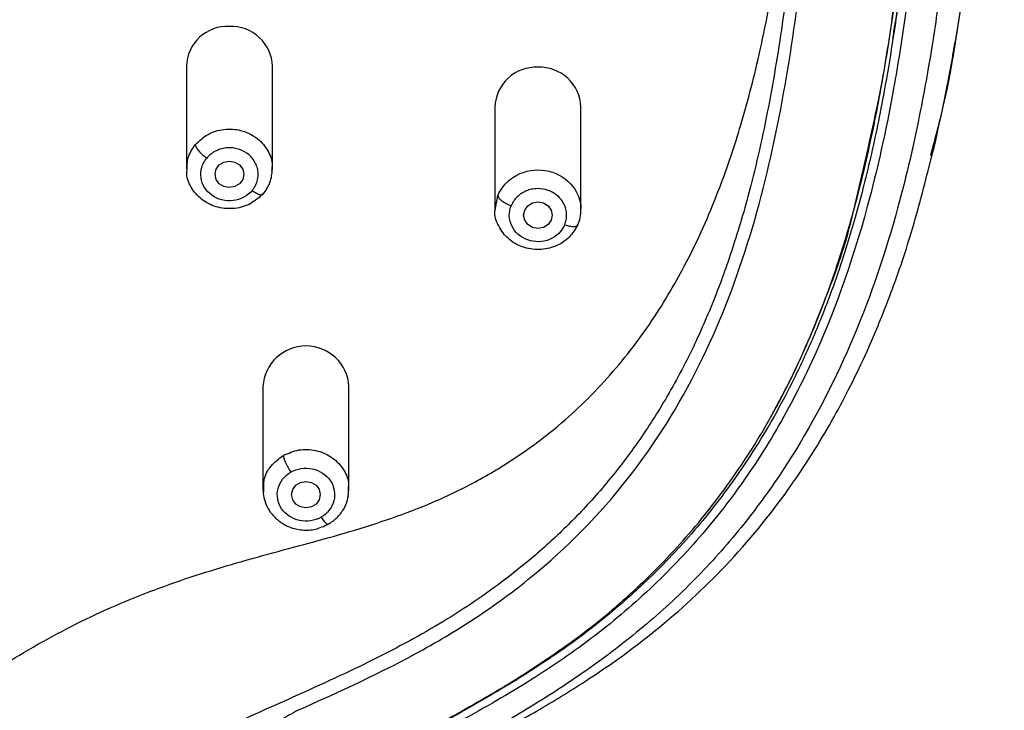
# Model space of a CAD drawing. Header units: millimetres. Extents: x 3500.5 to 3550.5, y 1627.6 to 1680.7.
# Tile 7 of 24: x 3518.5 to 3521.9, y 1653.7 to 1656.1. Entities that reach past the tile are written whole.
import ezdxf

# ---------------------------------------------------------------- set-up
doc = ezdxf.new("R2010")
doc.units = ezdxf.units.MM

msp = doc.modelspace()

# ---------------------------------------------------------------- linework, layer by layer
at = {"color": 7, "linetype": 'Continuous', "lineweight": 25}
for p, q in [((3519.0774, 1655.9299), (3519.0774, 1655.5713)), ((3519.3774, 1655.5713), (3519.3774, 1655.9299)), ((3520.1537, 1655.7872), (3520.1537, 1655.4286)), ((3520.4537, 1655.4286), (3520.4537, 1655.7872)), ((3521.6687, 1655.58), (3521.6783, 1655.6154)), ((3519.3441, 1655.4826), (3519.3463, 1655.4865)), ((3520.4417, 1655.3752), (3520.4438, 1655.3789)), ((3519.3444, 1654.8116), (3519.3444, 1654.453)), ((3519.6444, 1654.453), (3519.6444, 1654.8116)), ((3519.3468, 1654.4424), (3519.3472, 1654.453)), ((3519.6416, 1654.4531), (3519.6412, 1654.4414)), ((3519.6428, 1654.4409), (3519.6444, 1654.4529))]:
    msp.add_line(p, q, dxfattribs=at)
at = {"color": 8, "linetype": 'Continuous', "lineweight": 25}
for p, q in [((3520.1542, 1655.4273), (3520.1636, 1655.4783)), ((3519.6412, 1654.4414), (3519.6406, 1654.4226))]:
    msp.add_line(p, q, dxfattribs=at)
at = {"color": 7, "linetype": 'Continuous', "lineweight": 25, "flags": 128}
for points in [[(3519.2774, 1655.5524), (3519.2736, 1655.5347), (3519.2628, 1655.5197), (3519.2465, 1655.5097), (3519.2274, 1655.5061), (3519.2083, 1655.5097), (3519.1921, 1655.5197), (3519.1812, 1655.5347), (3519.1774, 1655.5524), (3519.1812, 1655.5702), (3519.1921, 1655.5852), (3519.2083, 1655.5952), (3519.2274, 1655.5987), (3519.2465, 1655.5952), (3519.2628, 1655.5852), (3519.2736, 1655.5702), (3519.2774, 1655.5524)], [(3520.3037, 1655.4561), (3520.3228, 1655.4526), (3520.339, 1655.4425), (3520.3499, 1655.4275), (3520.3537, 1655.4098), (3520.3499, 1655.3921), (3520.339, 1655.377), (3520.3228, 1655.367), (3520.3037, 1655.3635), (3520.2845, 1655.367), (3520.2683, 1655.377), (3520.2575, 1655.3921), (3520.2537, 1655.4098), (3520.2575, 1655.4275), (3520.2683, 1655.4425), (3520.2845, 1655.4526), (3520.3037, 1655.4561)], [(3519.5444, 1654.4342), (3519.5406, 1654.4164), (3519.5298, 1654.4014), (3519.5135, 1654.3914), (3519.4944, 1654.3879), (3519.4753, 1654.3914), (3519.4591, 1654.4014), (3519.4482, 1654.4164), (3519.4444, 1654.4342), (3519.4482, 1654.4519), (3519.4591, 1654.4669), (3519.4753, 1654.4769), (3519.4944, 1654.4805), (3519.5135, 1654.4769), (3519.5298, 1654.4669), (3519.5406, 1654.4519), (3519.5444, 1654.4342)]]:
    msp.add_lwpolyline(points, dxfattribs=at)
at = {"color": 7, "linetype": 'Continuous', "lineweight": 25}
for centre, radius, start, end in [((3519.2207, 1655.9256), 0.1433, 87.3075, 178.2948), ((3519.2332, 1655.9246), 0.1443, 2.0872, 92.3105), ((3520.2969, 1655.7829), 0.1433, 87.3075, 178.2948), ((3520.3095, 1655.7819), 0.1443, 2.0872, 92.3105), ((3519.4944, 1654.8033), 0.1502, 3.1722, 176.8278)]:
    msp.add_arc(centre, radius, start, end, dxfattribs=at)
at = {"color": 8, "linetype": 'Continuous', "lineweight": 25}
for points, knots in [([(3518.4957, 1664.1918), (3518.6697, 1664.1741), (3519.0178, 1664.1388), (3519.4768, 1664.0547), (3519.8674, 1663.9421), (3520.1892, 1663.8128), (3520.4663, 1663.6612), (3520.6985, 1663.497), (3520.8899, 1663.33), (3521.0617, 1663.1457), (3521.2297, 1662.9245), (3521.3852, 1662.664), (3521.5205, 1662.3646), (3521.6502, 1661.9813), (3521.7535, 1661.5115), (3521.8267, 1660.96), (3521.8804, 1660.4064), (3521.9107, 1659.8523), (3521.9269, 1659.299), (3521.9321, 1658.7468), (3521.9278, 1658.2177), (3521.9145, 1657.7118), (3521.8914, 1657.2292), (3521.8541, 1656.7473), (3521.7963, 1656.2671), (3521.7454, 1655.8883), (3521.688, 1655.675), (3521.6728, 1655.6182)], [0, 0, 0, 0, 0.046952, 0.093888, 0.125182, 0.15647, 0.187753, 0.211222, 0.234688, 0.258145, 0.281602, 0.312874, 0.344149, 0.37543, 0.429043, 0.482674, 0.536312, 0.589958, 0.643291, 0.696576, 0.749862, 0.796486, 0.843111, 0.889734, 0.936356, 0.983079, 1, 1, 1, 1]), ([(3521.4065, 1655.4324), (3521.4442, 1655.592), (3521.5202, 1655.9138), (3521.5817, 1656.4051), (3521.6321, 1656.9002), (3521.6677, 1657.4957), (3521.6871, 1658.1921), (3521.6875, 1658.9891), (3521.6678, 1659.7869), (3521.614, 1660.5853), (3521.5366, 1661.2268), (3521.4395, 1661.7092), (3521.3483, 1662.0333), (3521.2363, 1662.3225), (3521.1075, 1662.5749), (3520.9687, 1662.7906), (3520.806, 1662.9912), (3520.6197, 1663.1728), (3520.4116, 1663.3324), (3520.1849, 1663.468), (3519.9437, 1663.5792), (3519.6642, 1663.6774), (3519.3465, 1663.7567), (3518.9937, 1663.8161), (3518.4911, 1663.8732), (3517.8386, 1663.9259), (3517.0361, 1663.9495), (3516.3433, 1663.9366), (3515.7616, 1663.9016), (3515.2906, 1663.8601), (3514.821, 1663.8063), (3514.424, 1663.7288), (3514.1031, 1663.6332), (3513.8554, 1663.5355), (3513.6197, 1663.4142), (3513.4004, 1663.2683), (3513.2011, 1663.0993), (3513.0246, 1662.9092), (3512.8719, 1662.7018), (3512.7171, 1662.4367), (3512.5766, 1662.1092), (3512.4632, 1661.7211), (3512.3852, 1661.326), (3512.3311, 1660.9281), (3512.2727, 1660.3978), (3512.2321, 1659.7318), (3512.2134, 1658.9342), (3512.2155, 1658.1372), (3512.2386, 1657.3415), (3512.2903, 1656.6468), (3512.3642, 1656.0545), (3512.4361, 1655.6344), (3512.5104, 1655.3842), (3512.5371, 1655.2943)], [0, 0, 0, 0, 0.021153, 0.042627, 0.064093, 0.085557, 0.11989, 0.15422, 0.188552, 0.222892, 0.257245, 0.271573, 0.285909, 0.300251, 0.311015, 0.321782, 0.332552, 0.343322, 0.354094, 0.364863, 0.375628, 0.386391, 0.400732, 0.415064, 0.429389, 0.461452, 0.493504, 0.525559, 0.544447, 0.563346, 0.582255, 0.601175, 0.611935, 0.622699, 0.633466, 0.644237, 0.655009, 0.665779, 0.676548, 0.687315, 0.704526, 0.72173, 0.738924, 0.756107, 0.773281, 0.807623, 0.841958, 0.87629, 0.910625, 0.944969, 0.966442, 0.98793, 1, 1, 1, 1]), ([(3521.1173, 1654.7077), (3521.1256, 1654.7228), (3521.1425, 1654.7533), (3521.167, 1654.8002), (3521.1913, 1654.8487), (3521.2151, 1654.8988), (3521.2515, 1654.9794), (3521.2993, 1655.0959), (3521.3552, 1655.2542), (3521.4121, 1655.4444), (3521.4657, 1655.6655), (3521.5123, 1655.9106), (3521.5496, 1656.1585), (3521.5804, 1656.4053), (3521.6075, 1656.6527), (3521.6367, 1656.9829), (3521.6617, 1657.3923), (3521.679, 1657.8895), (3521.6874, 1658.4117), (3521.6864, 1658.9141), (3521.6771, 1659.4126), (3521.6627, 1659.8036), (3521.6438, 1660.1362), (3521.6257, 1660.3857), (3521.6066, 1660.5932), (3521.589, 1660.759), (3521.5752, 1660.8768), (3521.5599, 1661.0011), (3521.5379, 1661.1668), (3521.4919, 1661.4628), (3521.4031, 1661.8734), (3521.234, 1662.3517), (3521.0207, 1662.7279), (3520.8029, 1662.9945), (3520.6123, 1663.1793), (3520.407, 1663.3354), (3520.1046, 1663.5151), (3519.778, 1663.645), (3519.4334, 1663.7358), (3519.1703, 1663.7876), (3518.9047, 1663.8264), (3518.6378, 1663.8561), (3518.3704, 1663.8813), (3518.0134, 1663.9101), (3517.6585, 1663.9297), (3517.3005, 1663.9405), (3517.0318, 1663.9438), (3516.7602, 1663.943), (3516.402, 1663.9359), (3516.0441, 1663.9197), (3515.6868, 1663.8943), (3515.4192, 1663.8711), (3515.1519, 1663.8444), (3514.8855, 1663.8115), (3514.6208, 1663.7677), (3514.364, 1663.7106), (3514.1077, 1663.6347), (3513.8596, 1663.5377), (3513.6197, 1663.4141), (3513.4032, 1663.2702), (3513.2036, 1663.1015), (3513.0304, 1662.916), (3512.8749, 1662.7065), (3512.7135, 1662.4319), (3512.5467, 1662.0358), (3512.442, 1661.6278), (3512.3797, 1661.276), (3512.3445, 1661.0275), (3512.3145, 1660.7789), (3512.2886, 1660.5302), (3512.2678, 1660.2809), (3512.246, 1659.9483), (3512.2282, 1659.5395), (3512.2168, 1659.0409), (3512.2137, 1658.5262), (3512.2197, 1658.0214), (3512.2345, 1657.5241), (3512.2555, 1657.1219), (3512.2813, 1656.7914), (3512.3056, 1656.5438), (3512.3289, 1656.3425), (3512.3503, 1656.1781), (3512.3734, 1656.0139), (3512.4074, 1655.8089), (3512.4758, 1655.4831), (3512.5729, 1655.1564), (3512.7074, 1654.8466), (3512.8317, 1654.6187), (3512.9741, 1654.41), (3513.1433, 1654.2111), (3513.3319, 1654.0325), (3513.5088, 1653.8971), (3513.6584, 1653.7989), (3513.8122, 1653.7067), (3514.0084, 1653.5983), (3514.2448, 1653.4711), (3514.4778, 1653.3389), (3514.7031, 1653.1949), (3514.8796, 1653.0598), (3515.0097, 1652.9394), (3515.1017, 1652.8411), (3515.1839, 1652.7369), (3515.2555, 1652.6284), (3515.3176, 1652.5146), (3515.3706, 1652.3944), (3515.4142, 1652.2686), (3515.449, 1652.142), (3515.4776, 1652.0135), (3515.4986, 1651.9047), (3515.5156, 1651.8177), (3515.5288, 1651.7528), (3515.5427, 1651.688), (3515.5748, 1651.5449), (3515.6182, 1651.3725), (3515.6813, 1651.1798), (3515.7475, 1651.0139), (3515.8393, 1650.8378), (3515.9635, 1650.6729), (3516.1015, 1650.5465), (3516.2494, 1650.4537), (3516.3988, 1650.3936), (3516.5439, 1650.3573), (3516.6549, 1650.3408), (3516.7464, 1650.3326), (3516.8131, 1650.3288), (3516.8817, 1650.3268), (3516.927, 1650.3265), (3516.9508, 1650.3264)], [0, 0, 0, 0, 0.001651, 0.003344, 0.005079, 0.006857, 0.008678, 0.013607, 0.019035, 0.024961, 0.032922, 0.041224, 0.049349, 0.05747, 0.06559, 0.07371, 0.089947, 0.105768, 0.122412, 0.141053, 0.154875, 0.17111, 0.179229, 0.187348, 0.195466, 0.199526, 0.203586, 0.20702, 0.211709, 0.219834, 0.236091, 0.252357, 0.268626, 0.277197, 0.28492, 0.29357, 0.301215, 0.317482, 0.32562, 0.333755, 0.341885, 0.350013, 0.358137, 0.366259, 0.382496, 0.390357, 0.398735, 0.406857, 0.414976, 0.431213, 0.439333, 0.447456, 0.455582, 0.463711, 0.471843, 0.479979, 0.487674, 0.496262, 0.504407, 0.512555, 0.520389, 0.528851, 0.536463, 0.545142, 0.559267, 0.577673, 0.585801, 0.593926, 0.602048, 0.610167, 0.618287, 0.626406, 0.642643, 0.65819, 0.675109, 0.692944, 0.707575, 0.723813, 0.732388, 0.740053, 0.748174, 0.752231, 0.756297, 0.764424, 0.772556, 0.788825, 0.797495, 0.805119, 0.813672, 0.821426, 0.82958, 0.837726, 0.841797, 0.845868, 0.853998, 0.862112, 0.870206, 0.878281, 0.886331, 0.890318, 0.894356, 0.898549, 0.902374, 0.906204, 0.910393, 0.914408, 0.918428, 0.922453, 0.926483, 0.928557, 0.930519, 0.932497, 0.934561, 0.943821, 0.948591, 0.95311, 0.960293, 0.967105, 0.972588, 0.978024, 0.983546, 0.987531, 0.991781, 0.993776, 0.995894, 0.997843, 1, 1, 1, 1]), ([(3521.6996, 1658.6412), (3521.6999, 1658.5928), (3521.7013, 1658.3598), (3521.6937, 1657.9331), (3521.6746, 1657.3665), (3521.6441, 1656.9059), (3521.611, 1656.5669), (3521.5828, 1656.3271), (3521.561, 1656.1485), (3521.5431, 1656.0427), (3521.5401, 1656.0249)], [0, 0, 0, 0, 0.055328, 0.26595, 0.487808, 0.703394, 0.794086, 0.877368, 0.979388, 1, 1, 1, 1]), ([(3521.2904, 1657.812), (3521.2884, 1657.7383), (3521.2843, 1657.5799), (3521.2757, 1657.3819), (3521.2669, 1657.2125), (3521.2588, 1657.0776), (3521.2485, 1656.9275), (3521.2351, 1656.762), (3521.2187, 1656.5885), (3521.201, 1656.4266), (3521.1828, 1656.2757), (3521.164, 1656.1317), (3521.1417, 1655.9799), (3521.1155, 1655.8268), (3521.0853, 1655.6756), (3521.0456, 1655.5056), (3520.9944, 1655.3247), (3520.9267, 1655.1322), (3520.8473, 1654.9478), (3520.7542, 1654.7716), (3520.6495, 1654.6092), (3520.5382, 1654.4654), (3520.4204, 1654.3372), (3520.3043, 1654.2295), (3520.1922, 1654.139), (3520.0842, 1654.0615), (3519.9725, 1653.9899), (3519.8115, 1653.8976), (3519.5864, 1653.7872), (3519.3065, 1653.6648), (3519.0251, 1653.5321), (3518.7549, 1653.3833), (3518.4949, 1653.2102), (3518.2491, 1653.0189), (3518.0826, 1652.8989), (3518.0008, 1652.8399)], [0, 0, 0, 0, 0.035211, 0.075658, 0.094736, 0.116271, 0.140264, 0.166714, 0.195621, 0.223584, 0.244573, 0.268272, 0.29301, 0.317941, 0.342436, 0.366494, 0.40095, 0.431583, 0.462767, 0.495017, 0.524141, 0.551619, 0.577754, 0.60256, 0.622397, 0.641776, 0.661404, 0.681063, 0.723865, 0.772617, 0.817374, 0.862251, 0.909171, 0.955357, 1, 1, 1, 1]), ([(3519.1086, 1655.6561), (3519.1223, 1655.6692), (3519.1499, 1655.6955), (3519.2078, 1655.7125), (3519.2674, 1655.709), (3519.3215, 1655.6842), (3519.36, 1655.6424), (3519.3789, 1655.5988), (3519.3754, 1655.5722), (3519.3743, 1655.5637)], [0, 0, 0, 0, 0.154508, 0.309017, 0.463525, 0.618034, 0.772542, 0.92705, 1, 1, 1, 1]), ([(3519.08, 1655.5713), (3519.0798, 1655.5836), (3519.0796, 1655.6143), (3519.0977, 1655.6404), (3519.1086, 1655.6561)], [0, 0, 0, 0, 0.401162, 1, 1, 1, 1]), ([(3520.1636, 1655.4783), (3520.1759, 1655.508), (3520.1996, 1655.5336), (3520.2593, 1655.5651), (3520.2951, 1655.5709), (3520.3628, 1655.5602), (3520.3945, 1655.5437), (3520.4395, 1655.4956), (3520.4527, 1655.4642), (3520.4536, 1655.4324)], [0, 0, 0, 0, 0.25, 0.25, 0.5, 0.5, 0.75, 0.75, 1, 1, 1, 1]), ([(3519.3067, 1655.4959), (3519.3117, 1655.4926), (3519.3193, 1655.4875), (3519.3286, 1655.4833), (3519.3349, 1655.4812), (3519.3399, 1655.4807), (3519.3434, 1655.4809), (3519.344, 1655.4822), (3519.3441, 1655.4826)], [0, 0, 0, 0, 0.294964, 0.453733, 0.615854, 0.777957, 0.936675, 1, 1, 1, 1]), ([(3520.3971, 1655.3766), (3520.403, 1655.3748), (3520.412, 1655.372), (3520.4229, 1655.3705), (3520.4304, 1655.3703), (3520.4363, 1655.3712), (3520.4407, 1655.3726), (3520.4414, 1655.3744), (3520.4417, 1655.3752)], [0, 0, 0, 0, 0.283894, 0.436705, 0.592742, 0.748761, 0.901522, 1, 1, 1, 1]), ([(3519.3472, 1654.453), (3519.3469, 1654.4635), (3519.346, 1654.4923), (3519.3693, 1654.5368), (3519.3998, 1654.5595), (3519.4151, 1654.5709)], [0, 0, 0, 0, 0.225239, 0.612619, 1, 1, 1, 1]), ([(3519.4151, 1654.5709), (3519.4329, 1654.5788), (3519.4687, 1654.5945), (3519.5293, 1654.5916), (3519.5841, 1654.569), (3519.6242, 1654.5284), (3519.6446, 1654.4864), (3519.6423, 1654.4607), (3519.6416, 1654.4531)], [0, 0, 0, 0, 0.184551, 0.369102, 0.553653, 0.738204, 0.922755, 1, 1, 1, 1])]:
    msp.add_open_spline(points, degree=3, knots=knots, dxfattribs=at)
at = {"color": 7, "linetype": 'Continuous', "lineweight": 25}
for points, knots in [([(3518.4678, 1664.0502), (3518.5518, 1664.0425), (3518.7196, 1664.0257), (3519.0543, 1663.9846), (3519.3861, 1663.9259), (3519.7105, 1663.8393), (3519.9479, 1663.7578), (3520.1771, 1663.6581), (3520.3953, 1663.5389), (3520.5655, 1663.4231), (3520.6935, 1663.3211), (3520.785, 1663.2401), (3520.8721, 1663.1547), (3520.9818, 1663.0355), (3521.1568, 1662.8138), (3521.3571, 1662.467), (3521.526, 1662.0221), (3521.6384, 1661.5628), (3521.6998, 1661.1746), (3521.7384, 1660.8632), (3521.7721, 1660.5516), (3521.7974, 1660.239), (3521.8156, 1659.9259), (3521.8261, 1659.6917), (3521.8342, 1659.4537), (3521.8418, 1659.1367), (3521.8462, 1658.7394), (3521.844, 1658.2635), (3521.8339, 1657.7878), (3521.8144, 1657.3124), (3521.7871, 1656.9169), (3521.7567, 1656.6011), (3521.7298, 1656.3645), (3521.7039, 1656.1678), (3521.6802, 1656.011), (3521.6605, 1655.8932), (3521.6246, 1655.7008), (3521.5544, 1655.3947), (3521.4167, 1654.9837), (3521.2359, 1654.6288), (3521.0528, 1654.365), (3520.8958, 1654.1798), (3520.7196, 1654.0097), (3520.5269, 1653.8555), (3520.3206, 1653.7172), (3520.1055, 1653.5909), (3519.8854, 1653.4723), (3519.6654, 1653.353), (3519.4691, 1653.2348), (3519.3342, 1653.1372), (3519.2546, 1653.0707), (3519.2076, 1653.0282), (3519.1478, 1652.969), (3519.0782, 1652.8901), (3519.0036, 1652.7887), (3518.9382, 1652.6813), (3518.8822, 1652.5689), (3518.82, 1652.4134), (3518.7734, 1652.2522), (3518.7378, 1652.0881), (3518.7084, 1651.9224), (3518.6876, 1651.7548), (3518.6719, 1651.5859), (3518.6647, 1651.5012), (3518.6614, 1651.4588)], [105.648385, 105.648385, 105.648385, 105.648385, 108.204063, 110.75974, 115.871094, 118.426772, 120.982449, 123.538126, 126.093803, 128.64948, 129.927319, 131.205158, 132.482996, 133.762174, 136.31919, 141.433223, 146.547256, 151.661289, 156.775322, 159.332338, 161.889355, 167.003387, 169.560404, 172.11742, 174.674437, 177.265247, 182.413074, 187.5609, 192.708727, 197.856554, 203.004381, 205.578294, 208.152208, 210.726121, 212.013078, 213.300034, 214.586991, 218.411468, 223.522901, 228.634334, 231.190051, 233.745767, 236.301484, 238.857201, 241.412917, 243.968634, 246.524351, 249.080067, 251.635784, 253.547109, 254.1915, 254.835892, 255.480283, 256.769065, 258.057847, 259.346629, 260.635412, 261.924194, 264.501758, 265.79054, 267.079323, 269.656887, 270.945669, 272.234451, 272.234451, 272.234451, 272.234451]), ([(3516.9511, 1663.9953), (3516.9819, 1663.9952), (3517.0431, 1663.9951), (3517.1346, 1663.9943), (3517.2419, 1663.9928), (3517.3635, 1663.9903), (3517.6377, 1663.9822), (3517.9563, 1663.9658), (3518.3209, 1663.9375), (3518.5939, 1663.9122), (3518.8665, 1663.8829), (3519.1378, 1663.8448), (3519.4067, 1663.7942), (3519.6714, 1663.727), (3519.9293, 1663.6398), (3520.1716, 1663.5315), (3520.4053, 1663.3973), (3520.617, 1663.2415), (3520.8144, 1663.0558), (3520.9804, 1662.8589), (3521.1286, 1662.6374), (3521.2908, 1662.331), (3521.4405, 1661.92), (3521.5237, 1661.5437), (3521.5663, 1661.291), (3521.585, 1661.1664), (3521.6022, 1661.0396), (3521.6181, 1660.9129), (3521.6329, 1660.7841), (3521.646, 1660.6635), (3521.6585, 1660.5366), (3521.6733, 1660.3671), (3521.6892, 1660.1488), (3521.7084, 1659.8093), (3521.7237, 1659.3852), (3521.7338, 1658.7745), (3521.7306, 1658.1306), (3521.7124, 1657.524), (3521.6899, 1657.1184), (3521.6682, 1656.8316), (3521.6496, 1656.6352), (3521.6314, 1656.4669), (3521.6164, 1656.3407), (3521.6004, 1656.2145), (3521.5773, 1656.0468), (3521.5354, 1655.7873), (3521.4448, 1655.3722), (3521.3, 1654.961), (3521.119, 1654.6253), (3520.9718, 1654.4078), (3520.8049, 1654.2091), (3520.6105, 1654.0238), (3520.4308, 1653.8859), (3520.2786, 1653.7858), (3520.1583, 1653.7138), (3520.0275, 1653.6401), (3519.867, 1653.5531), (3519.6688, 1653.4472), (3519.4421, 1653.3196), (3519.2123, 1653.1727), (3519.0299, 1653.0307), (3518.8992, 1652.9053), (3518.8085, 1652.8029), (3518.7297, 1652.6977), (3518.6597, 1652.5844), (3518.5999, 1652.4652), (3518.5504, 1652.3404), (3518.5168, 1652.2319), (3518.4942, 1652.1454), (3518.4788, 1652.079), (3518.4648, 1652.0133), (3518.4516, 1651.9471), (3518.4411, 1651.8926), (3518.4325, 1651.8482), (3518.4282, 1651.826), (3518.4261, 1651.8148)], [0, 0, 0, 0, 0.005265, 0.010473, 0.015634, 0.02362, 0.031267, 0.062528, 0.078163, 0.093801, 0.109443, 0.125089, 0.14074, 0.156396, 0.172054, 0.187718, 0.202401, 0.219045, 0.233839, 0.250376, 0.264971, 0.281696, 0.312989, 0.344277, 0.352098, 0.359918, 0.367377, 0.375556, 0.383374, 0.39119, 0.397862, 0.406822, 0.422454, 0.438086, 0.469347, 0.500603, 0.550612, 0.588122, 0.612618, 0.625639, 0.641273, 0.649037, 0.656907, 0.664725, 0.672544, 0.688185, 0.713222, 0.750769, 0.767529, 0.782119, 0.797786, 0.813461, 0.829127, 0.836958, 0.844777, 0.853139, 0.862625, 0.875991, 0.891556, 0.90709, 0.922584, 0.930981, 0.93805, 0.945985, 0.953512, 0.960921, 0.968978, 0.976722, 0.980606, 0.984474, 0.988518, 0.992233, 0.996116, 0.998057, 1, 1, 1, 1]), ([(3519.4659, 1653.6814), (3519.6129, 1653.7473), (3519.7601, 1653.8141), (3519.973, 1653.9322), (3520.0425, 1653.9746), (3520.1769, 1654.0657), (3520.2419, 1654.1145), (3520.4275, 1654.2703), (3520.5387, 1654.3869), (3520.7302, 1654.6379), (3520.8109, 1654.7723), (3520.9453, 1655.05), (3520.9993, 1655.1934), (3521.0878, 1655.4842), (3521.1223, 1655.6316), (3521.1787, 1655.9279), (3521.2006, 1656.0768), (3521.2388, 1656.375), (3521.2556, 1656.5245), (3521.2977, 1656.9735), (3521.3146, 1657.2737), (3521.3364, 1657.8749), (3521.3414, 1658.176), (3521.3428, 1658.7789), (3521.3393, 1659.0808), (3521.3214, 1659.6853), (3521.307, 1659.9882), (3521.2704, 1660.442), (3521.2552, 1660.593), (3521.2203, 1660.895), (3521.2008, 1661.0461), (3521.152, 1661.3475), (3521.1225, 1661.4976), (3521.0466, 1661.7945), (3521, 1661.9412), (3520.8828, 1662.2263), (3520.812, 1662.3645), (3520.6405, 1662.6237), (3520.5394, 1662.7444), (3520.3658, 1662.9043), (3520.3043, 1662.954), (3520.1752, 1663.0457), (3520.1075, 1663.0877), (3519.8973, 1663.2018), (3519.7477, 1663.2619), (3519.4399, 1663.3561), (3519.2817, 1663.3906), (3518.9625, 1663.4441), (3518.8014, 1663.4631), (3518.4786, 1663.4951), (3518.3169, 1663.5087), (3517.993, 1663.5315), (3517.8309, 1663.5407), (3517.5063, 1663.5541), (3517.3438, 1663.5584), (3517.0187, 1663.5625), (3516.8561, 1663.5624), (3516.531, 1663.5578), (3516.3686, 1663.5532), (3516.0441, 1663.5393), (3515.8819, 1663.5299), (3515.72, 1663.5182)], [0, 0, 0, 0, 0.03125, 0.03125, 0.046875, 0.046875, 0.0625, 0.0625, 0.09375, 0.09375, 0.125, 0.125, 0.15625, 0.15625, 0.1875, 0.1875, 0.21875, 0.21875, 0.25, 0.25, 0.3125, 0.3125, 0.375, 0.375, 0.4375, 0.4375, 0.5, 0.5, 0.53125, 0.53125, 0.5625, 0.5625, 0.59375, 0.59375, 0.625, 0.625, 0.65625, 0.65625, 0.6875, 0.6875, 0.703125, 0.703125, 0.71875, 0.71875, 0.75, 0.75, 0.78125, 0.78125, 0.8125, 0.8125, 0.84375, 0.84375, 0.875, 0.875, 0.90625, 0.90625, 0.9375, 0.9375, 0.96875, 0.96875, 1, 1, 1, 1]), ([(3518.0008, 1653.5734), (3518.0926, 1653.6276), (3518.2694, 1653.7321), (3518.5261, 1653.8981), (3518.7914, 1654.0364), (3519.0726, 1654.1444), (3519.3598, 1654.2277), (3519.6524, 1654.303), (3519.8981, 1654.3862), (3520.0935, 1654.4805), (3520.24, 1654.5696), (3520.3985, 1654.6896), (3520.5608, 1654.8489), (3520.7113, 1655.0477), (3520.8381, 1655.2678), (3520.9367, 1655.4932), (3521.0182, 1655.7369), (3521.0724, 1655.9498), (3521.1131, 1656.1488), (3521.1439, 1656.328), (3521.1706, 1656.5149), (3521.1918, 1656.6849), (3521.2116, 1656.8582), (3521.2295, 1657.0348), (3521.2459, 1657.2288), (3521.2581, 1657.401), (3521.2679, 1657.5662), (3521.2759, 1657.7251), (3521.2828, 1657.8892), (3521.2884, 1658.0547), (3521.2963, 1658.3405), (3521.2982, 1658.5712), (3521.2997, 1658.7451)], [0, 0, 0, 0, 0.044702, 0.086118, 0.128458, 0.170338, 0.212858, 0.254799, 0.298705, 0.323547, 0.347961, 0.372562, 0.409469, 0.446433, 0.480954, 0.520316, 0.554016, 0.593553, 0.616642, 0.643216, 0.673359, 0.699521, 0.718472, 0.750027, 0.77756, 0.804045, 0.82594, 0.850359, 0.874061, 0.898249, 0.923294, 1, 1, 1, 1]), ([(3521.7004, 1658.6305), (3521.7004, 1658.6047), (3521.7008, 1658.49), (3521.6992, 1658.314), (3521.6962, 1658.1021), (3521.6922, 1657.917), (3521.687, 1657.7311), (3521.6807, 1657.5579), (3521.6733, 1657.3902), (3521.6642, 1657.2186), (3521.6516, 1657.0204), (3521.6323, 1656.774), (3521.6037, 1656.4896), (3521.5647, 1656.1695), (3521.5257, 1655.9143), (3521.4892, 1655.7254), (3521.4645, 1655.6117), (3521.4385, 1655.5045), (3521.4115, 1655.4039), (3521.3836, 1655.3099), (3521.3553, 1655.2224), (3521.317, 1655.114), (3521.2664, 1654.9864), (3521.2001, 1654.8422), (3521.1302, 1654.7097), (3521.0577, 1654.5889), (3520.9838, 1654.4795), (3520.9083, 1654.3794), (3520.8315, 1654.2874), (3520.7534, 1654.2028), (3520.6757, 1654.126), (3520.5643, 1654.0254), (3520.4182, 1653.909), (3520.2892, 1653.8263), (3520.228, 1653.787)], [0, 0, 0, 0, 0.014793, 0.065695, 0.100875, 0.136301, 0.171872, 0.207588, 0.235724, 0.268215, 0.306235, 0.349785, 0.410116, 0.470229, 0.534876, 0.558266, 0.58047, 0.601488, 0.621318, 0.639962, 0.65742, 0.673692, 0.705342, 0.735197, 0.763254, 0.789518, 0.813983, 0.836653, 0.858867, 0.879886, 0.899711, 0.918343, 0.961258, 1, 1, 1, 1]), ([(3521.6759, 1655.6054), (3521.6885, 1655.6595), (3521.7101, 1655.7525), (3521.735, 1655.8779), (3521.7549, 1655.9867), (3521.7735, 1656.0976), (3521.7902, 1656.2072), (3521.8041, 1656.3058), (3521.8159, 1656.3949), (3521.8292, 1656.5003), (3521.8458, 1656.6412), (3521.8651, 1656.819), (3521.8767, 1656.9502), (3521.8827, 1657.019)], [0, 0, 0, 0, 0.114603, 0.197033, 0.26432, 0.344451, 0.430954, 0.495513, 0.552738, 0.620734, 0.720987, 0.853427, 1, 1, 1, 1]), ([(3519.1086, 1655.6561), (3519.1086, 1655.6538), (3519.1094, 1655.6508), (3519.1133, 1655.6434), (3519.1163, 1655.639), (3519.124, 1655.6298), (3519.1287, 1655.6251), (3519.1385, 1655.6163), (3519.1435, 1655.6123), (3519.1482, 1655.6089)], [0, 0, 0, 0, 0.25, 0.25, 0.5, 0.5, 0.75, 0.75, 1, 1, 1, 1]), ([(3519.3067, 1655.4959), (3519.3086, 1655.4983), (3519.3124, 1655.5032), (3519.3171, 1655.5112), (3519.321, 1655.5195), (3519.325, 1655.5312), (3519.3279, 1655.5462), (3519.3273, 1655.5644), (3519.3228, 1655.5822), (3519.3119, 1655.6043), (3519.2901, 1655.6279), (3519.26, 1655.6413), (3519.2341, 1655.6455), (3519.2145, 1655.6449), (3519.1952, 1655.6408), (3519.1773, 1655.6332), (3519.161, 1655.6227), (3519.1524, 1655.6135), (3519.1482, 1655.6089)], [0, 0, 0, 0, 0.031097, 0.062139, 0.093432, 0.125279, 0.188231, 0.250407, 0.312428, 0.375565, 0.500094, 0.624573, 0.687506, 0.749713, 0.811809, 0.874873, 0.937913, 1, 1, 1, 1]), ([(3518.8748, 1652.4707), (3518.8899, 1652.5114), (3518.9164, 1652.5831), (3518.9616, 1652.6768), (3519.0007, 1652.7471), (3519.0362, 1652.8035), (3519.0694, 1652.8513), (3519.1053, 1652.8987), (3519.1762, 1652.9838), (3519.3023, 1653.1066), (3519.4956, 1653.2443), (3519.7069, 1653.3658), (3519.9153, 1653.4737), (3520.1136, 1653.5754), (3520.2982, 1653.6767), (3520.506, 1653.8034), (3520.7379, 1653.9713), (3520.9831, 1654.2013), (3521.1556, 1654.4162), (3521.2693, 1654.589), (3521.3363, 1654.703), (3521.3972, 1654.8181), (3521.461, 1654.9524), (3521.5325, 1655.1259), (3521.6067, 1655.3397), (3521.6476, 1655.4984), (3521.6687, 1655.58)], [0, 0, 0, 0, 0.032221, 0.056825, 0.07618, 0.089988, 0.10357, 0.117048, 0.131582, 0.180518, 0.237332, 0.292362, 0.345108, 0.395241, 0.442276, 0.486972, 0.559576, 0.636608, 0.717363, 0.750431, 0.781339, 0.810099, 0.842145, 0.885829, 0.941278, 1, 1, 1, 1]), ([(3519.3463, 1655.4866), (3519.3325, 1655.4734), (3519.305, 1655.4472), (3519.247, 1655.4301), (3519.1875, 1655.4337), (3519.1332, 1655.4584), (3519.095, 1655.5002), (3519.0764, 1655.5413), (3519.0792, 1655.5653), (3519.08, 1655.5713)], [0, 0, 0, 0, 0.157975, 0.315951, 0.473926, 0.631902, 0.789877, 0.947853, 1, 1, 1, 1]), ([(3519.3446, 1655.4822), (3519.354, 1655.4957), (3519.3728, 1655.5228), (3519.3759, 1655.5551), (3519.3775, 1655.5713)], [0, 0, 0, 0, 0.498156, 1, 1, 1, 1]), ([(3520.3971, 1655.3766), (3520.3982, 1655.3795), (3520.4003, 1655.3852), (3520.4024, 1655.394), (3520.4036, 1655.4031), (3520.4038, 1655.4153), (3520.4019, 1655.4305), (3520.3957, 1655.4478), (3520.3859, 1655.4636), (3520.3686, 1655.4819), (3520.3404, 1655.4987), (3520.3074, 1655.5036), (3520.2814, 1655.5007), (3520.2627, 1655.4949), (3520.2455, 1655.4859), (3520.2307, 1655.4738), (3520.2183, 1655.4595), (3520.2129, 1655.4484), (3520.2103, 1655.4429)], [0, 0, 0, 0, 0.031097, 0.062139, 0.093432, 0.125279, 0.188231, 0.250407, 0.312428, 0.375565, 0.500094, 0.624573, 0.687506, 0.749713, 0.811809, 0.874873, 0.937913, 1, 1, 1, 1]), ([(3520.1636, 1655.4783), (3520.1636, 1655.4761), (3520.1646, 1655.4733), (3520.1692, 1655.4671), (3520.1727, 1655.4636), (3520.1818, 1655.4567), (3520.1874, 1655.4533), (3520.1989, 1655.4474), (3520.2048, 1655.4448), (3520.2103, 1655.4429)], [0, 0, 0, 0, 0.25, 0.25, 0.5, 0.5, 0.75, 0.75, 1, 1, 1, 1]), ([(3520.2251, 1653.7886), (3520.3001, 1653.8376), (3520.4501, 1653.9355), (3520.6532, 1654.1071), (3520.8356, 1654.2962), (3521.0117, 1654.5248), (3521.1725, 1654.7944), (3521.3047, 1655.1048), (3521.3818, 1655.3187), (3521.4059, 1655.4298), (3521.4065, 1655.4324)], [0, 0, 0, 0, 0.124401, 0.24895, 0.373584, 0.4982, 0.664242, 0.830203, 0.996068, 1, 1, 1, 1]), ([(3520.4424, 1655.3748), (3520.4458, 1655.3837), (3520.4524, 1655.4016), (3520.4532, 1655.4205), (3520.4536, 1655.4299)], [0, 0, 0, 0, 0.498785, 1, 1, 1, 1]), ([(3520.4438, 1655.379), (3520.4346, 1655.3627), (3520.4164, 1655.3303), (3520.3661, 1655.2986), (3520.3079, 1655.2862), (3520.2487, 1655.2955), (3520.1974, 1655.3252), (3520.1648, 1655.3704), (3520.1504, 1655.4079), (3520.154, 1655.4265), (3520.1542, 1655.4273)], [0, 0, 0, 0, 0.14195, 0.2839, 0.42585, 0.5678, 0.70975, 0.8517, 0.99365, 1, 1, 1, 1]), ([(3519.4151, 1654.5709), (3519.4151, 1654.5687), (3519.4156, 1654.5655), (3519.4182, 1654.557), (3519.4202, 1654.5518), (3519.4254, 1654.5404), (3519.4285, 1654.5343), (3519.435, 1654.5228), (3519.4384, 1654.5174), (3519.4415, 1654.5128)], [0, 0, 0, 0, 0.25, 0.25, 0.5, 0.5, 0.75, 0.75, 1, 1, 1, 1]), ([(3519.3444, 1654.4531), (3519.3451, 1654.4435), (3519.3464, 1654.4233), (3519.3568, 1654.3933), (3519.3752, 1654.364), (3519.4028, 1654.3383), (3519.4387, 1654.3187), (3519.4816, 1654.309), (3519.5288, 1654.3113), (3519.5575, 1654.3243), (3519.5722, 1654.331)], [0, 0, 0, 0, 0.094785, 0.198343, 0.310392, 0.431304, 0.56084, 0.698522, 0.845058, 1, 1, 1, 1]), ([(3519.5722, 1654.331), (3519.5826, 1654.338), (3519.6034, 1654.3522), (3519.626, 1654.3822), (3519.6404, 1654.4123), (3519.6421, 1654.4327), (3519.6428, 1654.4409)], [0, 0, 0, 0, 0.270382, 0.543317, 0.817017, 1, 1, 1, 1]), ([(3519.5473, 1654.3555), (3519.5504, 1654.3509), (3519.5538, 1654.3463), (3519.5603, 1654.3385), (3519.5634, 1654.3352), (3519.5686, 1654.3313), (3519.5706, 1654.3305), (3519.5732, 1654.3313), (3519.5738, 1654.3329), (3519.5738, 1654.3351)], [0, 0, 0, 0, 0.25, 0.25, 0.5, 0.5, 0.75, 0.75, 1, 1, 1, 1]), ([(3518.395, 1651.8634), (3518.3973, 1651.8755), (3518.4023, 1651.9012), (3518.4102, 1651.9417), (3518.419, 1651.9864), (3518.4281, 1652.03), (3518.4377, 1652.0744), (3518.4506, 1652.1304), (3518.4769, 1652.2336), (3518.5207, 1652.3703), (3518.5896, 1652.5284), (3518.6734, 1652.6748), (3518.7763, 1652.8148), (3518.894, 1652.9431), (3519.0671, 1653.099), (3519.2578, 1653.2346), (3519.4569, 1653.357), (3519.6149, 1653.4473), (3519.7694, 1653.5316), (3519.901, 1653.6029), (3520.0019, 1653.6585), (3520.0813, 1653.7033), (3520.1553, 1653.7461), (3520.2024, 1653.7748), (3520.2251, 1653.7886)], [0, 0, 0, 0, 0.0133, 0.028137, 0.044523, 0.062473, 0.07629, 0.093669, 0.124842, 0.191802, 0.249237, 0.311371, 0.3735, 0.435634, 0.497896, 0.62278, 0.685417, 0.748145, 0.817536, 0.873903, 0.908367, 0.940901, 0.971457, 1, 1, 1, 1]), ([(3520.228, 1653.787), (3520.1704, 1653.7528), (3520.0451, 1653.6784), (3519.8374, 1653.5662), (3519.656, 1653.4696), (3519.5465, 1653.4057), (3519.5148, 1653.3872)], [0, 0, 0, 0, 0.245998, 0.534954, 0.86531, 1, 1, 1, 1]), ([(3520.228, 1653.787), (3520.2285, 1653.7857), (3520.2285, 1653.7848), (3520.227, 1653.7862), (3520.2258, 1653.7877), (3520.2251, 1653.7886)], [0.0000001, 0.0000001, 0.0000001, 0.0000001, 0.5000596, 0.7502344, 0.9999837, 0.9999837, 0.9999837, 0.9999837]), ([(3519.4659, 1653.6814), (3519.4452, 1653.6698), (3519.4047, 1653.647), (3519.3455, 1653.6128), (3519.2889, 1653.5795), (3519.2132, 1653.5337), (3519.1199, 1653.4749), (3518.972, 1653.3754), (3518.7951, 1653.2422), (3518.59, 1653.0539), (3518.4205, 1652.8514), (3518.2829, 1652.6286), (3518.1989, 1652.4414), (3518.1432, 1652.2769), (3518.1064, 1652.1445), (3518.0775, 1652.0168), (3518.0525, 1651.8878), (3518.0297, 1651.7648), (3518.0028, 1651.6347), (3517.973, 1651.5046), (3517.9398, 1651.375), (3517.9005, 1651.2467), (3517.85, 1651.1209), (3517.7847, 1651.0033), (3517.7022, 1650.8968), (3517.603, 1650.8073), (3517.4867, 1650.738), (3517.3585, 1650.6924), (3517.2284, 1650.6693), (3517.0919, 1650.6589), (3516.9501, 1650.6561), (3516.8084, 1650.6589), (3516.6718, 1650.6694), (3516.5417, 1650.6927), (3516.4137, 1650.7386), (3516.2974, 1650.808), (3516.1985, 1650.8978), (3516.1162, 1651.0043), (3516.051, 1651.122), (3516.0005, 1651.2479), (3515.9486, 1651.4188), (3515.9075, 1651.5924), (3515.8715, 1651.766), (3515.8487, 1651.8895), (3515.8236, 1652.0184), (3515.7946, 1652.1461), (3515.7579, 1652.2781), (3515.7021, 1652.4425), (3515.62, 1652.6251), (3515.4833, 1652.8483), (3515.3144, 1653.0514), (3515.1054, 1653.243), (3514.9284, 1653.3762), (3514.7805, 1653.4756), (3514.6687, 1653.546), (3514.5527, 1653.6152), (3514.4749, 1653.6592), (3514.4345, 1653.682)], [0, 0, 0, 0, 0.008304, 0.01628, 0.023933, 0.031265, 0.047253, 0.06247, 0.093617, 0.124678, 0.160026, 0.186465, 0.21731, 0.232736, 0.248173, 0.266079, 0.2791, 0.294609, 0.310153, 0.325728, 0.341331, 0.356959, 0.37262, 0.388757, 0.404146, 0.420136, 0.436004, 0.452014, 0.468035, 0.482391, 0.500004, 0.517606, 0.531974, 0.547995, 0.564005, 0.579875, 0.595861, 0.611242, 0.627384, 0.643046, 0.658674, 0.689845, 0.705388, 0.720896, 0.734065, 0.751823, 0.767259, 0.782686, 0.813529, 0.838208, 0.875315, 0.90638, 0.937521, 0.952742, 0.968729, 0.98373, 1, 1, 1, 1])]:
    msp.add_open_spline(points, degree=3, knots=knots, dxfattribs=at)
for points in [[(3519.3067, 1655.4959), (3519.2907, 1655.4767), (3519.2417, 1655.4506), (3519.1597, 1655.4711), (3519.1175, 1655.5392), (3519.1321, 1655.5898), (3519.1482, 1655.6089)], [(3520.3971, 1655.3766), (3520.3878, 1655.354), (3520.3489, 1655.316), (3520.264, 1655.3139), (3520.2025, 1655.3679), (3520.2008, 1655.4203), (3520.2103, 1655.4429)], [(3519.5473, 1654.3555), (3519.5251, 1654.3427), (3519.4693, 1654.3341), (3519.4003, 1654.3799), (3519.3864, 1654.4574), (3519.4192, 1654.5001), (3519.4415, 1654.5128)], [(3519.4415, 1654.5128), (3519.4636, 1654.5257), (3519.5195, 1654.5341), (3519.5885, 1654.4885), (3519.6024, 1654.4109), (3519.5695, 1654.3683), (3519.5473, 1654.3555)]]:
    msp.add_open_spline(points, degree=3, dxfattribs=at)

doc.saveas('drawing.dxf')
